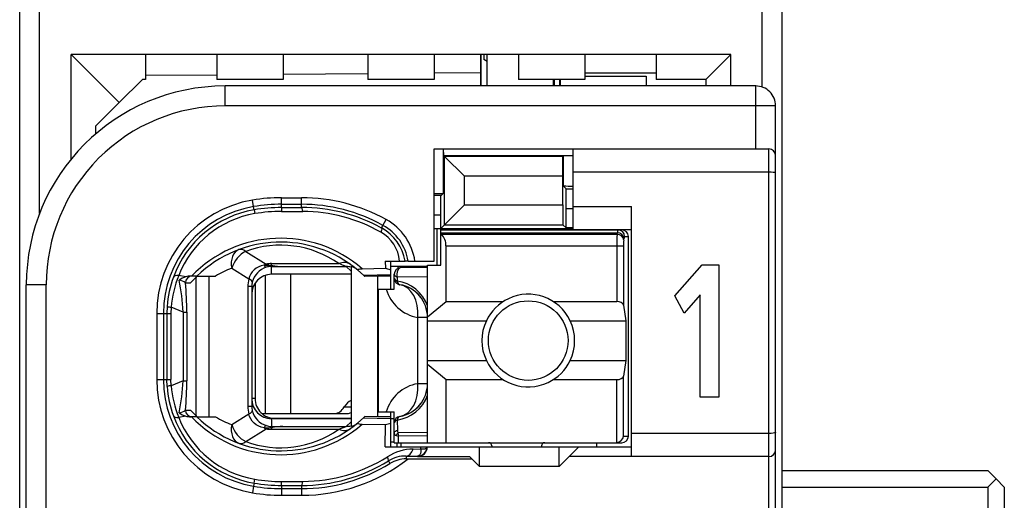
# Model space of a CAD drawing. Extents: x 0 to 182, y 0 to 177.
# Tile 6 of 14: x 0.5 to 15.35, y 47.53 to 54.78. Entities that reach past the tile are written whole.
import ezdxf

# ---------------------------------------------------------------- set-up
doc = ezdxf.new("R2010")
doc.units = 0
doc.header["$LTSCALE"] = 11.513731
doc.header["$MEASUREMENT"] = 0
doc.layers.get('0').update_dxf_attribs({"linetype": 'CONTINUOUS'})

msp = doc.modelspace()

# ---------------------------------------------------------------- linework, layer by layer
at = {"color": 7, "linetype": 'CONTINUOUS'}
for p, q in [((0.4986, 20.9262), (0.4986, 141.3249)), ((11.9986, 20.9262), (11.9986, 140.5594)), ((0.7987, 51.8536), (0.7987, 57.6992)), ((11.6986, 53.7594), (11.6986, 55.7934)), ((1.2737, 52.6721), (1.2737, 54.2513)), ((1.9986, 53.5265), (1.2737, 54.2513)), ((11.2235, 54.2513), (1.2737, 54.2513)), ((2.3985, 54.2513), (2.3985, 53.8765)), ((3.4738, 54.2513), (3.4738, 53.8765)), ((4.4735, 54.2513), (4.4735, 53.8765)), ((5.7485, 54.2513), (5.7485, 53.8765)), ((6.7487, 54.2513), (6.7487, 53.8765)), ((7.4487, 54.2513), (7.4487, 53.7766)), ((7.4563, 53.7766), (7.4563, 54.2513)), ((7.4987, 54.2513), (7.4987, 54.1748)), ((7.5486, 53.7766), (7.5486, 54.2513)), ((8.0237, 54.2513), (8.0237, 53.8765)), ((9.0235, 54.2513), (9.0235, 53.8765)), ((10.0987, 54.2513), (10.0987, 53.8765)), ((10.8487, 53.8765), (11.2235, 54.2513)), ((11.2235, 53.7766), (11.2235, 54.2513)), ((7.5486, 54.1459), (7.4987, 54.1748)), ((3.4738, 53.942), (2.3985, 53.9323)), ((5.7485, 53.9613), (4.4735, 53.9502)), ((7.4487, 53.9764), (6.7487, 53.9702)), ((9.0235, 53.9764), (10.0987, 53.9764)), ((9.0235, 53.9261), (9.9485, 53.9261)), ((9.9485, 53.9261), (9.9485, 53.7766)), ((1.9986, 53.5265), (2.3486, 53.8765)), ((2.3985, 53.8765), (2.3486, 53.8765)), ((4.4735, 53.8765), (3.4738, 53.8765)), ((3.5985, 53.4762), (3.5985, 53.7766)), ((11.5987, 53.7766), (3.5985, 53.7766)), ((6.7487, 53.8765), (5.7485, 53.8765)), ((9.0235, 53.8765), (8.0237, 53.8765)), ((8.5487, 53.7766), (8.5487, 53.8765)), ((8.5587, 53.8765), (8.5587, 53.7766)), ((8.6411, 53.8765), (8.6411, 53.7766)), ((8.6486, 53.8765), (8.6486, 53.7766)), ((10.8487, 53.8765), (10.0987, 53.8765)), ((10.8487, 53.8765), (10.8487, 53.7766)), ((11.5987, 52.8265), (11.5987, 53.7766)), ((1.6486, 53.1765), (1.9986, 53.5265)), ((11.8987, 53.4762), (3.5985, 53.4762)), ((11.8987, 31.2767), (11.8987, 53.4762)), ((1.6486, 53.0559), (1.6486, 53.1765)), ((6.7487, 51.1363), (6.7487, 52.8265)), ((6.7487, 52.8265), (11.7985, 52.8265)), ((6.8851, 52.8265), (6.8851, 52.156)), ((6.8944, 52.7266), (6.8896, 52.8265)), ((6.8944, 52.7266), (6.9058, 52.7148)), ((6.8944, 52.7266), (8.8484, 52.7266)), ((8.6952, 52.719), (8.6914, 52.7148)), ((8.6952, 52.719), (8.6952, 52.2718)), ((8.8484, 51.6117), (8.8484, 52.8265)), ((11.7985, 32.0615), (11.7985, 52.8265)), ((6.9058, 51.6834), (6.9058, 52.7148)), ((6.9058, 52.7148), (7.2062, 52.4144)), ((8.6914, 52.7148), (6.9058, 52.7148)), ((8.691, 52.4144), (8.6914, 52.7148)), ((11.7985, 52.4764), (8.8484, 52.4764)), ((7.2062, 51.9838), (7.2062, 52.4144)), ((8.691, 52.4144), (7.2062, 52.4144)), ((8.691, 51.9838), (8.691, 52.4144)), ((6.8551, 52.1264), (6.7487, 52.1264)), ((6.8486, 51.8267), (6.85, 52.1264)), ((6.8551, 52.1264), (6.8851, 52.156)), ((8.7389, 52.2277), (8.6952, 52.2718)), ((8.7403, 51.928), (8.7389, 52.2277)), ((8.7389, 52.2277), (8.8484, 52.2277)), ((4.0264, 51.9569), (4.0098, 52.0554)), ((4.4487, 51.9431), (4.4487, 52.0919)), ((4.4487, 52.0919), (4.7485, 52.0919)), ((4.4487, 51.992), (4.7485, 51.992)), ((4.7485, 51.9438), (4.7485, 52.0919)), ((6.8486, 51.6262), (7.2062, 51.9838)), ((7.2062, 51.9838), (8.691, 51.9838)), ((8.691, 51.9838), (8.6914, 51.6834)), ((4.0346, 51.9087), (4.0264, 51.9569)), ((4.0346, 51.908), (4.0436, 51.8508)), ((4.4487, 51.9431), (4.7485, 51.9438)), ((4.4487, 51.9424), (4.4494, 51.8846)), ((4.4494, 51.8846), (4.7691, 51.8839)), ((8.7403, 51.6345), (8.7403, 51.928)), ((8.7403, 51.928), (8.8484, 51.928)), ((8.8484, 51.9611), (9.7235, 51.9611)), ((9.7235, 48.1866), (9.7235, 51.9611)), ((5.9776, 51.6737), (6.0262, 51.7612)), ((6.8486, 51.8267), (6.7487, 51.8267)), ((6.8486, 51.0763), (6.8486, 51.8267)), ((6.9058, 51.6834), (8.6914, 51.6834)), ((8.7403, 51.6345), (8.6914, 51.6834)), ((5.9559, 51.6345), (5.9776, 51.6737)), ((6.7487, 51.6262), (8.8484, 51.6262)), ((6.7934, 51.0763), (6.7934, 51.6262)), ((6.8486, 51.6062), (9.5785, 51.6062)), ((6.8486, 51.5621), (9.5127, 51.5621)), ((6.8586, 51.5401), (6.8486, 51.5483)), ((6.8586, 51.5401), (9.5092, 51.5401)), ((8.8484, 51.6345), (8.7403, 51.6345)), ((8.8484, 51.6117), (9.7235, 51.6117)), ((9.5092, 51.5401), (9.5127, 51.5621)), ((9.6088, 51.4532), (9.6122, 51.4753)), ((9.6222, 51.5063), (9.6787, 51.5063)), ((9.6787, 48.4966), (9.6787, 51.5063)), ((3.9085, 51.281), (4.2141, 51.0901)), ((6.9285, 50.5251), (6.9285, 51.3664)), ((6.9285, 51.3664), (9.6043, 51.3664)), ((9.5048, 51.3664), (9.5048, 50.5251)), ((9.6043, 51.3664), (9.6043, 50.4721)), ((4.2985, 51.0729), (4.2985, 51.097)), ((4.2985, 51.097), (5.3107, 51.097)), ((6.0125, 51.1363), (6.0135, 51.0267)), ((6.0125, 51.1363), (6.3105, 51.1363)), ((6.0986, 50.7112), (6.0986, 51.1363)), ((6.3112, 51.1363), (6.3122, 51.1363)), ((6.3583, 51.1363), (6.3125, 51.1363)), ((6.3587, 51.1363), (6.7487, 51.1363)), ((3.6963, 51.0267), (3.9537, 50.8655)), ((3.9823, 50.9413), (3.9647, 50.9041)), ((4.0053, 50.975), (3.9823, 50.9413)), ((4.0339, 51.004), (4.0053, 50.975)), ((4.067, 51.0295), (4.0339, 51.004)), ((4.1035, 51.0495), (4.067, 51.0295)), ((4.1425, 51.0639), (4.1035, 51.0495)), ((4.1835, 51.0743), (4.1425, 51.0639)), ((4.1835, 51.0743), (4.2896, 51.0695)), ((4.2896, 51.0695), (4.2985, 51.0729)), ((4.2896, 51.0695), (4.2896, 51.0536)), ((4.3037, 51.0674), (4.2896, 51.0695)), ((4.2985, 51.0536), (4.2896, 51.0536)), ((4.2985, 50.9365), (4.2985, 51.0536)), ((4.2985, 51.0536), (4.4684, 51.0529)), ((5.4984, 50.9365), (4.2985, 50.9365)), ((4.3037, 51.0674), (4.2989, 51.0543)), ((4.4684, 51.0529), (5.424, 51.0529)), ((4.5838, 50.9365), (4.5838, 48.8363)), ((5.4984, 50.984), (5.424, 51.0529)), ((5.4984, 51.0509), (5.4984, 48.6448)), ((5.5973, 50.9998), (5.6821, 50.9248)), ((5.6655, 51.0191), (6.0135, 51.0267)), ((6.0135, 51.0267), (6.0986, 51.0019)), ((6.0979, 51.0612), (6.6488, 51.0612)), ((6.1485, 50.7112), (6.1485, 50.9365)), ((6.203, 51.0612), (6.203, 51.0254)), ((6.6488, 51.0364), (6.2484, 51.0364)), ((6.6488, 48.3961), (6.6488, 51.0763)), ((6.6488, 51.0763), (6.8486, 51.0763)), ((10.382, 50.6099), (10.7916, 51.0794)), ((10.7916, 51.0794), (11.0406, 51.0794)), ((11.0406, 51.0794), (11.0406, 49.0806)), ((3.0028, 50.8965), (2.8967, 50.9172)), ((2.999, 50.809), (3.0772, 50.809)), ((3.1723, 50.9089), (3.0793, 50.9089)), ((3.1603, 48.7984), (3.1603, 50.8965)), ((3.1727, 50.9089), (3.4503, 50.9089)), ((3.3546, 48.7861), (3.3546, 50.9089)), ((3.9647, 50.9041), (3.9537, 50.8655)), ((4.0484, 50.8014), (4.0484, 49.0617)), ((4.202, 50.9206), (4.202, 48.8363)), ((5.6821, 50.9248), (6.0986, 50.9337)), ((5.6821, 50.9248), (5.6986, 50.9089)), ((5.6989, 50.9082), (5.7031, 50.9048)), ((5.8984, 50.9089), (5.7031, 50.9048)), ((5.8984, 48.7861), (5.8984, 50.9089)), ((6.0986, 50.9089), (5.8984, 50.9089)), ((6.1933, 50.8924), (6.1926, 50.8345)), ((6.6488, 50.8979), (6.1933, 50.8924)), ((0.5985, 33.9763), (0.5985, 50.7766)), ((0.8986, 50.7766), (0.5985, 50.7766)), ((0.8986, 44.0849), (0.8986, 50.7766)), ((3.9399, 50.7504), (3.9399, 48.9445)), ((3.9985, 50.7504), (3.9399, 50.7504)), ((3.9985, 50.7504), (3.9985, 48.9445)), ((5.9087, 48.8611), (5.9087, 50.7112)), ((5.9087, 50.7112), (6.1485, 50.7112)), ((6.6488, 50.2943), (6.9285, 50.5251)), ((6.9285, 50.5251), (7.7905, 50.5251)), ((8.5467, 50.5251), (9.5048, 50.5251)), ((10.5226, 50.3494), (10.382, 50.6099)), ((10.7594, 50.6244), (10.5226, 50.3494)), ((10.7594, 49.0806), (10.7594, 50.6244)), ((2.5653, 50.346), (2.5653, 49.349)), ((2.5653, 50.346), (2.7782, 50.346)), ((2.6656, 50.346), (2.6656, 49.349)), ((2.7234, 50.4528), (2.7196, 50.346)), ((2.7196, 50.346), (2.7196, 49.349)), ((2.7813, 50.439), (2.7782, 50.346)), ((2.7782, 50.346), (2.7782, 49.349)), ((2.9643, 50.3674), (2.7813, 50.439)), ((2.9643, 50.3674), (2.9643, 49.3276)), ((2.9643, 50.3674), (3.0197, 50.3674)), ((3.0197, 50.3674), (3.0197, 49.3276)), ((9.6043, 50.4721), (9.6401, 50.2364)), ((6.502, 49.2863), (6.502, 50.286)), ((6.6488, 50.286), (6.502, 50.286)), ((6.6488, 50.2364), (7.5366, 50.2364)), ((8.8006, 50.2364), (9.6401, 50.2364)), ((9.6401, 50.2364), (9.6401, 49.6363)), ((6.6488, 49.6363), (7.5366, 49.6363)), ((8.8006, 49.6363), (9.6401, 49.6363)), ((9.6401, 49.6363), (9.6043, 49.4006)), ((6.6488, 49.5784), (6.9285, 49.3476)), ((2.5653, 49.349), (2.7782, 49.349)), ((2.7234, 49.2422), (2.7196, 49.349)), ((2.7813, 49.256), (2.7782, 49.349)), ((2.9643, 49.3276), (2.7813, 49.256)), ((2.9643, 49.3276), (3.0197, 49.3276)), ((6.9285, 48.3961), (6.9285, 49.3476)), ((6.9285, 49.3476), (7.7905, 49.3476)), ((8.5467, 49.3476), (9.5048, 49.3476)), ((9.5048, 48.3961), (9.5048, 49.3476)), ((9.6043, 48.4966), (9.6043, 49.4006)), ((6.6488, 49.2863), (6.502, 49.2863)), ((4.0484, 49.0617), (3.9985, 49.0617)), ((11.0406, 49.0806), (10.7594, 49.0806)), ((2.999, 48.8866), (3.0772, 48.8866)), ((3.9985, 48.9445), (3.9399, 48.9445)), ((5.3927, 48.9362), (5.4984, 48.9362)), ((5.9087, 48.8611), (6.1485, 48.8611)), ((6.0986, 48.3361), (6.0986, 48.8611)), ((6.1485, 48.3961), (6.1485, 48.8611)), ((3.0028, 48.7984), (2.8967, 48.7785)), ((3.1723, 48.7861), (3.0793, 48.7861)), ((3.1727, 48.7861), (3.4503, 48.7861)), ((3.6963, 48.6689), (3.9537, 48.8295)), ((3.9647, 48.7909), (3.9537, 48.8295)), ((3.9823, 48.7537), (3.9647, 48.7909)), ((4.0053, 48.7206), (3.9823, 48.7537)), ((4.0339, 48.691), (4.0053, 48.7206)), ((4.15, 48.8363), (5.4443, 48.8363)), ((4.2985, 48.7592), (4.2985, 48.6414)), ((5.4984, 48.7592), (4.2985, 48.7592)), ((4.3485, 48.7612), (5.4984, 48.7612)), ((5.4984, 48.7116), (5.424, 48.6427)), ((5.5973, 48.6951), (5.6821, 48.7709)), ((5.6821, 48.7709), (5.6986, 48.7861)), ((5.6821, 48.7709), (6.0986, 48.7619)), ((5.6989, 48.7867), (5.7031, 48.7909)), ((5.8984, 48.7861), (5.7031, 48.7909)), ((6.0986, 48.7861), (5.8984, 48.7861)), ((6.0986, 48.7612), (6.1485, 48.7612)), ((6.1926, 48.7378), (6.1951, 48.5876)), ((3.9085, 48.414), (4.2141, 48.6055)), ((4.067, 48.6662), (4.0339, 48.691)), ((4.1035, 48.6455), (4.067, 48.6662)), ((4.1425, 48.631), (4.1035, 48.6455)), ((4.1835, 48.6214), (4.1425, 48.631)), ((4.1835, 48.6214), (4.2896, 48.6255)), ((4.2896, 48.6255), (4.2896, 48.6414)), ((4.2985, 48.6414), (4.2896, 48.6414)), ((4.3037, 48.6276), (4.2896, 48.6255)), ((4.2896, 48.6255), (4.2985, 48.6228)), ((4.2985, 48.6414), (4.4684, 48.6427)), ((4.2985, 48.6228), (4.2985, 48.598)), ((4.2985, 48.598), (5.3107, 48.598)), ((4.3037, 48.6276), (4.2989, 48.6406)), ((4.4684, 48.6427), (5.424, 48.6427)), ((5.6655, 48.6765), (6.0135, 48.6682)), ((6.0104, 48.3361), (6.0135, 48.6682)), ((6.0135, 48.6682), (6.0986, 48.693)), ((6.1534, 48.558), (6.1589, 48.5656)), ((6.1589, 48.5656), (6.1661, 48.5725)), ((6.1661, 48.5725), (6.1792, 48.5814)), ((6.1792, 48.5814), (6.1951, 48.5876)), ((6.1485, 48.5421), (6.1499, 48.5504)), ((6.1499, 48.5504), (6.1534, 48.558)), ((6.1747, 48.5056), (6.2105, 48.4939)), ((6.6488, 48.5477), (6.204, 48.5428)), ((6.6488, 48.498), (6.2105, 48.4939)), ((6.2119, 48.3961), (6.2105, 48.4939)), ((9.6043, 48.4966), (9.6787, 48.4966)), ((11.7985, 48.5366), (9.7235, 48.5366)), ((6.0104, 48.3361), (9.7235, 48.3361)), ((6.0986, 48.4112), (6.1485, 48.4112)), ((6.1489, 48.3961), (9.5785, 48.3961)), ((6.1937, 48.3361), (6.1937, 48.3961)), ((6.2484, 48.3961), (6.2484, 48.3361)), ((6.4345, 48.301), (6.5495, 48.3024)), ((6.5499, 48.2796), (6.5485, 48.2583)), ((6.5495, 48.3024), (6.5502, 48.3361)), ((6.5495, 48.3024), (6.5499, 48.2796)), ((6.5495, 48.3024), (6.5902, 48.3024)), ((6.5902, 48.3024), (6.6068, 48.3051)), ((6.6068, 48.3051), (6.6202, 48.3092)), ((6.6202, 48.3092), (6.6308, 48.3155)), ((6.6308, 48.3155), (6.6381, 48.3223)), ((6.6381, 48.3223), (6.6422, 48.3361)), ((7.4336, 48.0364), (7.4336, 48.3361)), ((7.6186, 48.3465), (7.6186, 48.3361)), ((8.3686, 48.3465), (8.3686, 48.3361)), ((8.6335, 48.0364), (8.6335, 48.3361)), ((8.9336, 48.3361), (8.7837, 48.1866)), ((9.1985, 48.3961), (9.1985, 48.3361)), ((6.0593, 48.1218), (6.0831, 48.0833)), ((6.329, 48.1949), (6.329, 48.1514)), ((6.329, 48.1949), (6.4986, 48.1928)), ((6.329, 48.1514), (7.3185, 48.1514)), ((6.5075, 48.1942), (6.4986, 48.1928)), ((6.4986, 48.1928), (6.4986, 48.1866)), ((6.4986, 48.1866), (7.2837, 48.1866)), ((6.523, 48.2011), (6.5075, 48.1942)), ((6.5347, 48.2148), (6.523, 48.2011)), ((6.5434, 48.2341), (6.5347, 48.2148)), ((6.5485, 48.2583), (6.5434, 48.2341)), ((7.3185, 48.1514), (7.2837, 48.1866)), ((7.3185, 48.1514), (7.4336, 48.0364)), ((8.6335, 48.0364), (8.7837, 48.1866)), ((11.7985, 48.1866), (8.7837, 48.1866)), ((8.6335, 48.0364), (7.4336, 48.0364)), ((11.9986, 47.9764), (15.0985, 47.9764)), ((15.2236, 47.8511), (15.0985, 47.9764)), ((4.0346, 47.787), (4.0436, 47.8449)), ((15.0985, 47.7263), (15.2236, 47.8511)), ((15.3487, 47.7263), (15.2236, 47.8511)), ((4.0264, 47.7387), (4.0098, 47.6402)), ((4.0346, 47.787), (4.0264, 47.7387)), ((4.4487, 47.7525), (4.4494, 47.8104)), ((4.4487, 47.7518), (4.4487, 47.603)), ((4.4487, 47.7518), (4.7485, 47.7518)), ((4.4487, 47.7029), (4.7485, 47.7029)), ((4.4494, 47.8104), (4.7691, 47.8118)), ((4.7485, 47.7518), (4.7485, 47.603)), ((11.9986, 47.7263), (15.0985, 47.7263)), ((15.0985, 47.7263), (15.0985, 47.1262)), ((15.3487, 47.7263), (15.3487, 47.1262)), ((4.4487, 47.603), (4.7485, 47.603))]:
    msp.add_line(p, q, dxfattribs=at)
for centre, radius, start, end in [((3.5988, 50.7763), 3.0003, 90.00667, 179.9933), ((11.5986, 53.4765), 0.3001, 359.95047, 89.98941), ((3.5983, 50.7765), 2.6997, 89.99617, 179.99706), ((4.299, 50.346), 1.7337, 99.60191, 180.00145), ((4.4503, 49.417), 2.6749, 90.03264, 99.47747), ((4.4483, 49.4413), 2.5507, 89.98957, 99.52108), ((4.7492, 49.461), 2.6309, 60.96142, 90.01537), ((4.7488, 49.4607), 2.5313, 60.95639, 90.00679), ((4.2991, 50.3463), 1.6335, 99.61053, 180.01154), ((4.297, 50.3559), 1.5748, 99.59042, 160.00265), ((4.2939, 50.372), 1.4998, 99.60945, 158.68576), ((4.4503, 49.4194), 2.5237, 90.03493, 99.47987), ((4.4471, 49.4566), 2.4279, 89.94443, 99.56593), ((4.7538, 49.4534), 2.4904, 61.13747, 90.12303), ((4.7533, 49.4582), 2.4258, 60.57815, 89.62658), ((5.61, 51.0098), 0.859, 8.47124, 61.0171), ((5.6725, 51.0835), 0.5585, 5.42011, 60.79984), ((5.6132, 51.0146), 0.7082, 9.898, 61.08365), ((5.6114, 51.0107), 0.7575, 9.54298, 61.08054), ((12.4147, 51.3841), 2.91, 176.92816, 180.34842), ((4.4358, 49.6085), 1.8714, 48.91849, 135.98338), ((4.4354, 49.6099), 1.8116, 50.1067, 134.18944), ((10.2161, 51.3809), 0.6116, 173.20325, 181.35307), ((4.4356, 49.8626), 1.5131, 54.6651, 110.38495), ((6.2485, 50.9364), 0.1, 90.05364, 179.94636), ((4.3208, 50.3445), 1.6011, 159.9123, 176.12278), ((4.4833, 50.2813), 1.7092, 158.15961, 174.7066), ((0.0589, 50.242), 2.908, 2.47062, 12.04741), ((-1.9547, 50.3558), 4.9745, 0.13295, 5.22703), ((3.0793, 50.6666), 0.2423, 89.99626, 108.39825), ((4.2851, 49.7469), 1.6084, 133.77871, 138.67586), ((4.2888, 50.7506), 0.2903, 166.30412, 180.03116), ((6.1077, 50.2659), 0.5749, 19.76941, 81.50907), ((6.6026, 50.8778), 0.6003, 196.11863, 260.35605), ((6.1487, 50.2863), 0.5001, 359.9751, 80.41822), ((6.15, 50.2878), 0.4981, 40.1796, 60.37521), ((6.1413, 50.2826), 0.5081, 20.23408, 40.0002), ((8.1704, 49.9364), 0.7013, 154.66616, 205.33384), ((8.1695, 49.9364), 0.6988, 334.57, 25.43), ((4.2983, 49.349), 1.733, 180.00114, 260.4177), ((4.2984, 49.3488), 1.6328, 179.99205, 260.40939), ((0.0589, 49.453), 2.908, 347.95259, 357.52938), ((-1.9391, 49.3391), 4.9588, 354.76471, 359.86716), ((4.3208, 49.3504), 1.6011, 183.87718, 200.08783), ((4.4724, 49.412), 1.6983, 185.27078, 201.90161), ((6.6017, 48.6954), 0.5992, 99.57838, 163.94694), ((6.1488, 49.2866), 0.5, 279.57031, 359.95955), ((4.2999, 49.0595), 0.3011, 179.85775, 269.74574), ((4.3486, 49.0614), 0.3002, 179.95385, 269.97883), ((6.1068, 49.3075), 0.5762, 278.56495, 340.15657), ((6.1417, 49.2902), 0.5077, 319.99114, 339.77458), ((4.4233, 48.944), 0.4834, 179.93239, 193.70329), ((4.293, 48.9449), 0.2945, 180.06696, 193.59777), ((4.311, 48.9549), 0.3147, 194.58473, 252.6641), ((6.15, 49.2852), 0.4981, 299.62437, 319.82008), ((4.2961, 49.3391), 1.574, 200.00811, 260.43607), ((4.2929, 49.3224), 1.4984, 201.28302, 260.42177), ((3.0866, 49.0736), 0.2876, 253.06274, 268.54496), ((4.4354, 50.0858), 1.8707, 224.01178, 311.11605), ((4.4355, 50.087), 1.8131, 225.85215, 309.84997), ((4.2301, 50.1066), 1.5336, 239.43661, 249.62968), ((4.4356, 49.8322), 1.513, 249.61305, 305.3369), ((4.3414, 48.1767), 0.4474, 95.50486, 106.58262), ((6.4495, 47.5493), 0.7519, 91.1465, 122.53283), ((6.4987, 48.3363), 0.1435, 269.9436, 359.92962), ((4.7484, 50.2362), 2.6332, 270.00232, 307.65437), ((4.7557, 50.2332), 2.4814, 269.83214, 301.69174), ((4.7543, 50.2369), 2.4252, 270.3509, 302.16026), ((6.3186, 47.699), 0.4959, 88.79152, 121.51952), ((4.7486, 50.2341), 2.5312, 269.99699, 301.81778), ((4.451, 50.2353), 2.4249, 260.32816, 269.96322), ((4.4483, 50.2047), 2.4529, 260.29053, 270.01008), ((4.4485, 50.2069), 2.6039, 260.30112, 270.00545)]:
    msp.add_arc(centre, radius, start, end, dxfattribs=at)
for points in [[(8.8484, 52.7245), (8.7975, 52.7245), (8.7461, 52.7231), (8.6952, 52.719)], [(11.8987, 52.7266), (11.8987, 52.7817), (11.854, 52.8265), (11.7985, 52.8265)], [(6.7487, 52.1526), (6.7941, 52.1519), (6.8396, 52.1533), (6.8851, 52.156)], [(8.6952, 52.2711), (8.7461, 52.2677), (8.7975, 52.2656), (8.8484, 52.2663)], [(4.7691, 51.8839), (4.7636, 51.9211), (4.7564, 51.9424), (4.7485, 51.9438)], [(6.9278, 51.3664), (6.9309, 51.4319), (6.9061, 51.4953), (6.8593, 51.5407)], [(9.6088, 51.4532), (9.6064, 51.4994), (9.5626, 51.538), (9.5092, 51.5401)], [(9.5216, 51.6062), (9.5158, 51.5924), (9.5127, 51.5773), (9.5134, 51.5621)], [(9.6122, 51.4753), (9.6098, 51.5221), (9.5661, 51.56), (9.5127, 51.5621)], [(9.6222, 51.5063), (9.6222, 51.5614), (9.5778, 51.6062), (9.5227, 51.6062)], [(9.6787, 51.5063), (9.6787, 51.5614), (9.6339, 51.6062), (9.5785, 51.6062)], [(9.6212, 51.5063), (9.6153, 51.4973), (9.6126, 51.4863), (9.6129, 51.4753)], [(3.8038, 51.3079), (3.7159, 51.2748), (3.6715, 51.159), (3.6963, 51.0267)], [(3.9085, 51.281), (3.8152, 51.239), (3.7315, 51.1383), (3.6963, 51.0267)], [(3.9085, 51.281), (3.8706, 51.3092), (3.8341, 51.3189), (3.8038, 51.3079)], [(4.2141, 51.0901), (4.2038, 51.0853), (4.1934, 51.0798), (4.1835, 51.0743)], [(4.2138, 51.0901), (4.2417, 51.0819), (4.2699, 51.0763), (4.2985, 51.0729)], [(4.2985, 51.097), (4.2703, 51.097), (4.242, 51.095), (4.2141, 51.0901)], [(5.484, 51.0874), (5.4388, 51.1198), (5.3762, 51.1232), (5.3107, 51.097)], [(5.424, 51.0529), (5.3868, 51.0688), (5.3489, 51.0832), (5.3107, 51.097)], [(3.6963, 51.0267), (3.6109, 50.9951), (3.5286, 50.9551), (3.4503, 50.9089)], [(4.2985, 50.9365), (4.1325, 50.9358), (3.9985, 50.8014), (3.9988, 50.6354)], [(4.2172, 51.0412), (4.1135, 51.0088), (4.0339, 50.9248), (4.0064, 50.8193)], [(4.1842, 51.0743), (4.1903, 51.0591), (4.202, 51.0474), (4.2169, 51.0405)], [(4.2896, 51.0536), (4.2648, 51.0529), (4.2406, 51.0488), (4.2172, 51.0412)], [(4.2985, 51.0729), (4.3547, 51.0619), (4.4115, 51.055), (4.4684, 51.0529)], [(4.3037, 51.0674), (4.3585, 51.0598), (4.4133, 51.0543), (4.4684, 51.0529)], [(5.4984, 51.0439), (5.4743, 51.0502), (5.4492, 51.0529), (5.424, 51.0529)], [(5.5766, 51.0171), (5.5543, 51.0357), (5.527, 51.0467), (5.4984, 51.0509)], [(6.1485, 50.9365), (6.1485, 50.9186), (6.1654, 50.902), (6.1933, 50.8924)], [(2.8967, 50.9172), (2.8533, 50.9199), (2.8244, 50.9117), (2.8171, 50.8944)], [(2.9994, 50.8097), (2.9704, 50.829), (2.9377, 50.8428), (2.9029, 50.8483)], [(3.0028, 50.8965), (2.9677, 50.8855), (2.9339, 50.8696), (2.9033, 50.849)], [(3.0976, 50.9089), (3.0431, 50.9089), (2.999, 50.8641), (2.999, 50.809)], [(3.9537, 50.8655), (3.9444, 50.8283), (3.9399, 50.789), (3.9399, 50.7504)], [(4.0067, 50.8193), (4.0084, 50.8317), (3.9895, 50.8483), (3.9537, 50.8655)], [(6.1485, 50.8779), (6.1485, 50.8607), (6.1651, 50.8441), (6.1926, 50.8345)], [(6.1485, 50.8779), (6.1485, 50.8545), (6.1568, 50.8317), (6.1723, 50.8131)], [(6.1723, 50.8131), (6.1799, 50.8042), (6.1889, 50.7966), (6.1992, 50.7911)], [(6.1926, 50.8345), (6.1978, 50.8035), (6.2126, 50.7828), (6.2319, 50.7794)], [(6.1992, 50.7911), (6.2092, 50.7856), (6.2202, 50.7814), (6.2319, 50.7794)], [(6.502, 50.286), (6.5234, 50.5382), (6.4073, 50.7498), (6.2319, 50.7794)], [(9.6043, 50.4721), (9.5998, 50.5024), (9.5568, 50.5251), (9.5048, 50.5251)], [(2.7231, 50.4521), (2.7417, 50.4445), (2.7613, 50.4411), (2.7813, 50.4397)], [(9.5048, 49.3476), (9.5568, 49.3476), (9.5998, 49.3703), (9.6043, 49.4006)], [(2.7813, 49.2553), (2.7613, 49.2546), (2.7417, 49.2505), (2.7231, 49.2435)], [(6.2319, 48.7936), (6.4073, 48.8232), (6.5234, 49.0348), (6.502, 49.2863)], [(5.4988, 49.0306), (5.4578, 49.0183), (5.4203, 48.9845), (5.3927, 48.9362)], [(2.9029, 48.8467), (2.9377, 48.8529), (2.9704, 48.866), (2.9994, 48.886)], [(2.999, 48.8866), (2.999, 48.8308), (3.0431, 48.7861), (3.0976, 48.7861)], [(3.0772, 48.8866), (3.1075, 48.8522), (3.1392, 48.8184), (3.1723, 48.7867)], [(3.9537, 48.8295), (3.9895, 48.8467), (4.0084, 48.8632), (4.0067, 48.8756)], [(5.2528, 48.8363), (5.3062, 48.8384), (5.3569, 48.8743), (5.3927, 48.9362)], [(2.8171, 48.8005), (2.8244, 48.7833), (2.8533, 48.7757), (2.8967, 48.7785)], [(2.9033, 48.846), (2.9339, 48.826), (2.9677, 48.8095), (3.0028, 48.7984)], [(5.4443, 48.8363), (5.4626, 48.837), (5.4809, 48.8419), (5.4981, 48.8501)], [(6.2319, 48.7936), (6.1837, 48.7854), (6.1485, 48.7433), (6.1485, 48.6951)], [(6.1926, 48.7378), (6.1651, 48.7282), (6.1485, 48.7123), (6.1485, 48.6951)], [(6.2319, 48.7936), (6.2126, 48.7902), (6.1978, 48.7688), (6.1926, 48.7378)], [(3.6963, 48.6689), (3.6715, 48.5359), (3.7159, 48.4202), (3.8038, 48.3878)], [(3.6963, 48.6689), (3.7315, 48.5566), (3.8152, 48.456), (3.9085, 48.414)], [(4.1835, 48.6214), (4.1934, 48.6152), (4.2038, 48.6097), (4.2141, 48.6055)], [(4.2169, 48.6544), (4.202, 48.6482), (4.1903, 48.6358), (4.1842, 48.6207)], [(4.2141, 48.6055), (4.242, 48.6007), (4.2703, 48.598), (4.2985, 48.598)], [(4.2172, 48.6544), (4.2406, 48.6469), (4.2648, 48.6421), (4.2896, 48.6414)], [(4.4684, 48.6427), (4.4115, 48.64), (4.3547, 48.6338), (4.2985, 48.6228)], [(4.4684, 48.6427), (4.4133, 48.6406), (4.3585, 48.6358), (4.3037, 48.6276)], [(5.3107, 48.598), (5.3489, 48.6117), (5.3868, 48.6269), (5.424, 48.6427)], [(5.3107, 48.598), (5.3762, 48.5725), (5.4388, 48.5759), (5.484, 48.6076)], [(5.424, 48.6427), (5.4492, 48.6427), (5.4743, 48.6455), (5.4984, 48.6517)], [(5.4984, 48.6448), (5.527, 48.6482), (5.5543, 48.6599), (5.5766, 48.6779)], [(6.1951, 48.5876), (6.194, 48.5725), (6.1971, 48.5566), (6.204, 48.5428)], [(3.8038, 48.3878), (3.8341, 48.3761), (3.8706, 48.3857), (3.9085, 48.414)], [(6.1485, 48.5421), (6.1479, 48.5249), (6.1585, 48.5104), (6.1747, 48.5056)], [(6.204, 48.5428), (6.192, 48.5325), (6.1819, 48.5201), (6.1747, 48.5056)], [(6.204, 48.5428), (6.2047, 48.5263), (6.2068, 48.5098), (6.2105, 48.4939)], [(9.5048, 48.3967), (9.5575, 48.4023), (9.5992, 48.4436), (9.6047, 48.4966)], [(9.5785, 48.3961), (9.6339, 48.3961), (9.6787, 48.4408), (9.6787, 48.4966)], [(6.329, 48.1949), (6.3728, 48.1963), (6.4131, 48.2362), (6.4345, 48.301)], [(7.6186, 48.3465), (7.6186, 48.374), (7.5962, 48.3961), (7.5686, 48.3961)], [(8.4185, 48.3961), (8.391, 48.3961), (8.3686, 48.374), (8.3686, 48.3465)], [(11.7985, 48.1866), (11.854, 48.1866), (11.8987, 48.2314), (11.8987, 48.2865)], [(6.329, 48.1514), (6.2422, 48.1514), (6.1571, 48.128), (6.0831, 48.0833)], [(4.0264, 47.7387), (4.1659, 47.7153), (4.3071, 47.7029), (4.4487, 47.7029)], [(4.7485, 47.7518), (4.7564, 47.7525), (4.7636, 47.7739), (4.7691, 47.8118)]]:
    msp.add_open_spline(points, degree=3, dxfattribs=at)
for points, knots in [([(11.8987, 52.4633), (11.8984, 52.464), (11.897, 52.4654), (11.897, 52.4654), (11.897, 52.4654), (11.8943, 52.4668), (11.8943, 52.4668), (11.8943, 52.4668), (11.885, 52.4696), (11.885, 52.4696), (11.885, 52.4696), (11.8612, 52.4737), (11.8612, 52.4737), (11.8612, 52.4737), (11.8312, 52.4757), (11.8312, 52.4757), (11.8312, 52.4757), (11.7985, 52.4764), (11.7985, 52.4764)], [0, 0, 0, 0, 1, 1, 1, 2, 2, 2, 3, 3, 3, 4, 4, 4, 5, 5, 5, 6, 6, 6, 6]), ([(5.9559, 51.6345), (5.957, 51.6331), (5.9587, 51.6283), (5.9587, 51.6283), (5.9587, 51.6283), (5.9587, 51.6214), (5.9587, 51.6214), (5.9587, 51.6214), (5.9553, 51.6027), (5.9553, 51.6027), (5.9553, 51.6027), (5.9449, 51.5711), (5.9449, 51.5711)], [0, 0, 0, 0, 1, 1, 1, 2, 2, 2, 3, 3, 3, 4, 4, 4, 4]), ([(5.5973, 50.9998), (5.5973, 50.9998), (5.5946, 51.0033), (5.5946, 51.0033), (5.5942, 51.0054), (5.5946, 51.0068), (5.5946, 51.0068), (5.5953, 51.0074), (5.5973, 51.0095), (5.5973, 51.0095), (5.5973, 51.0095), (5.6025, 51.0123), (5.6025, 51.0123), (5.6025, 51.0123), (5.618, 51.0157), (5.618, 51.0157), (5.618, 51.0157), (5.6325, 51.0171), (5.6325, 51.0171), (5.6325, 51.0171), (5.6655, 51.0191), (5.6655, 51.0191)], [0, 0, 0, 0, 1, 1, 1, 2, 2, 2, 3, 3, 3, 4, 4, 4, 5, 5, 5, 6, 6, 6, 7, 7, 7, 7]), ([(6.2484, 51.0364), (6.2147, 51.0364), (6.1871, 50.9916), (6.1871, 50.9365), (6.1871, 50.9213), (6.1892, 50.9062), (6.1933, 50.8924)], [0, 0, 0, 0, 1, 1, 1, 2, 2, 2, 2]), ([(8.8006, 50.2364), (8.6349, 50.5851), (8.2177, 50.7339), (7.8687, 50.5685), (7.7229, 50.4989), (7.6058, 50.3818), (7.5366, 50.2364)], [0, 0, 0, 0, 1, 1, 1, 2, 2, 2, 2]), ([(8.7685, 49.9367), (8.7685, 50.2674), (8.4998, 50.5362), (8.1687, 50.5362), (7.8373, 50.5362), (7.5686, 50.2674), (7.5686, 49.9367), (7.5686, 49.6053), (7.8373, 49.3366), (8.1687, 49.3366), (8.4998, 49.3366), (8.7685, 49.6053), (8.7685, 49.9367), (8.7685, 49.9367), (8.7685, 49.9367), (8.7685, 49.9367)], [0, 0, 0, 0, 1, 1, 1, 2, 2, 2, 3, 3, 3, 4, 4, 4, 5, 5, 5, 5]), ([(7.5366, 49.6363), (7.7023, 49.2876), (8.1195, 49.1388), (8.4685, 49.3042), (8.6142, 49.3738), (8.7313, 49.4909), (8.8006, 49.6363)], [0, 0, 0, 0, 1, 1, 1, 2, 2, 2, 2]), ([(5.5973, 48.6951), (5.5973, 48.6951), (5.5946, 48.6917), (5.5946, 48.6917), (5.5942, 48.6903), (5.5946, 48.6882), (5.5946, 48.6882), (5.5953, 48.6875), (5.5973, 48.6854), (5.5973, 48.6854), (5.5973, 48.6854), (5.6025, 48.6834), (5.6025, 48.6834), (5.6025, 48.6834), (5.618, 48.6799), (5.618, 48.6799), (5.618, 48.6799), (5.6325, 48.6779), (5.6325, 48.6779), (5.6325, 48.6779), (5.6655, 48.6765), (5.6655, 48.6765)], [0, 0, 0, 0, 1, 1, 1, 2, 2, 2, 3, 3, 3, 4, 4, 4, 5, 5, 5, 6, 6, 6, 7, 7, 7, 7]), ([(11.8987, 48.5497), (11.8984, 48.549), (11.897, 48.5469), (11.897, 48.5469), (11.897, 48.5469), (11.8943, 48.5456), (11.8943, 48.5456), (11.8943, 48.5456), (11.885, 48.5428), (11.885, 48.5428), (11.885, 48.5428), (11.8612, 48.5394), (11.8612, 48.5394), (11.8612, 48.5394), (11.8312, 48.5373), (11.8312, 48.5373), (11.8312, 48.5373), (11.7985, 48.5366), (11.7985, 48.5366)], [0, 0, 0, 0, 1, 1, 1, 2, 2, 2, 3, 3, 3, 4, 4, 4, 5, 5, 5, 6, 6, 6, 6]), ([(6.4986, 48.1866), (6.5799, 48.1866), (6.646, 48.2527), (6.646, 48.334), (6.646, 48.3348), (6.646, 48.3354), (6.646, 48.3361)], [0, 0, 0, 0, 1, 1, 1, 2, 2, 2, 2]), ([(6.0593, 48.1218), (6.0603, 48.1232), (6.0617, 48.1274), (6.0617, 48.1274), (6.0617, 48.1274), (6.0614, 48.1342), (6.0614, 48.1342), (6.0614, 48.1342), (6.0569, 48.1528), (6.0569, 48.1528), (6.0569, 48.1528), (6.0452, 48.1838), (6.0452, 48.1838)], [0, 0, 0, 0, 1, 1, 1, 2, 2, 2, 3, 3, 3, 4, 4, 4, 4])]:
    msp.add_open_spline(points, degree=3, knots=knots, dxfattribs=at)

doc.saveas('drawing.dxf')
